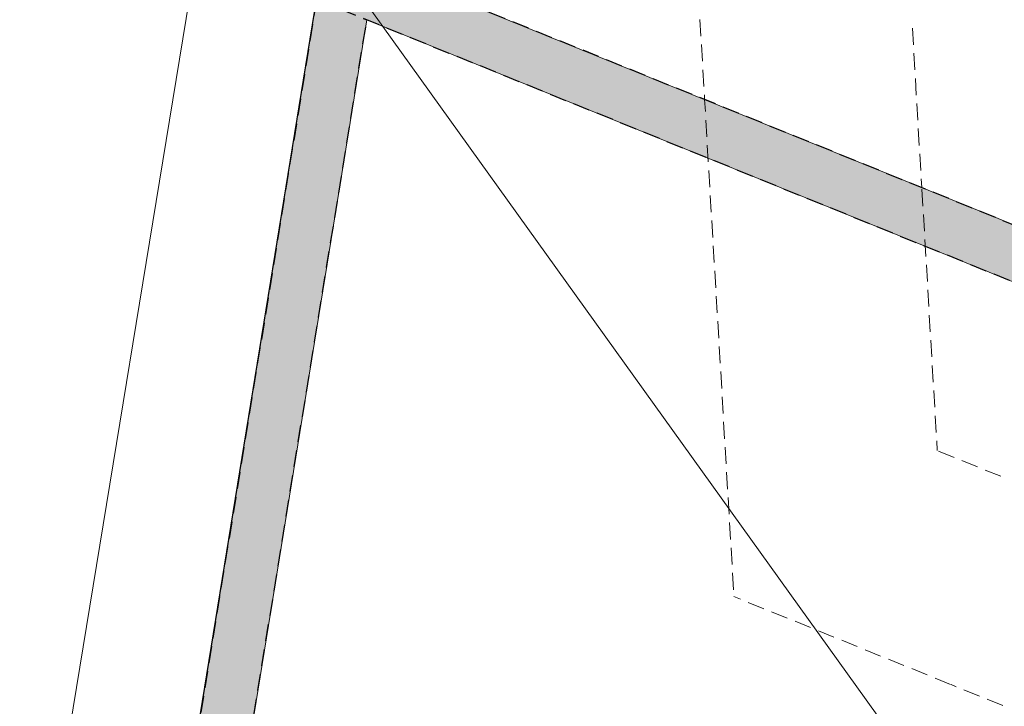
# Model space of a CAD drawing. Header units: millimetres. Extents: x 58962 to 143062, y 63981 to 123381.
# Tile 13 of 17: x 77756 to 87063, y 109859 to 116345. Entities that reach past the tile are written whole.
import ezdxf

# ---------------------------------------------------------------- set-up
doc = ezdxf.new("R2010")
doc.units = ezdxf.units.MM
doc.header["$LTSCALE"] = 100
doc.linetypes.add('HIDDEN', pattern=[2.38125, 1.5875, -0.79375])
doc.linetypes.add('XKITLINE00', pattern=[0])
for name, color, linetype, lineweight in [('GraphicObject', 6, 'Continuous', 0), ('Part', 2, 'Continuous', 0), ('Part_Hidden', 7, 'Continuous', 0), ('Z-DIMENSIONS', 1, 'Continuous', 0)]:
    doc.layers.add(name, color=color, linetype=linetype, lineweight=lineweight)

msp = doc.modelspace()

# ---------------------------------------------------------------- hatches: boundary and pattern name
at = {"layer": 'Part'}
for points in [[(80562.4, 116537), (80644.7, 117043.1), (110811.8, 104819.6), (110624, 104356.2)], [(77985.6, 100685.9), (80562.4, 116536.5), (81037.6, 116343.9), (78479.1, 100605.6)]]:
    msp.add_hatch(color=253, dxfattribs=at).paths.add_polyline_path(points, flags=17)

# ---------------------------------------------------------------- linework, layer by layer
at = {"layer": 'GraphicObject', "color": 3, "linetype": 'Continuous', "lineweight": 0}
msp.add_line((80642.7, 117043.9), (93139.5, 99640.9), dxfattribs=at)
at = {"layer": 'Part', "color": 7, "linetype": 'XKITLINE00', "lineweight": 0}
for p, q in [((80642.7, 117043.9), (77268.9, 96334.3)), ((110815.1, 104818.3), (80644.7, 117043.1)), ((112360.7, 104192.7), (80715, 117014.6)), ((77985.6, 100685.9), (80562.4, 116537)), ((78478.9, 100604.6), (81037.7, 116344.4)), ((81037.7, 116344.4), (110624.2, 104356.1)), ((84185.4, 116348.5), (84194.8, 116190)), ((86193.8, 116266.7), (86203.1, 116108.2)), ((84199.5, 116110.7), (84208.8, 115952.3)), ((86207.8, 116029), (86217.2, 115870.5)), ((84213.5, 115873), (84222.9, 115714.6)), ((86221.8, 115791.3), (86231.2, 115632.8)), ((84227.6, 115635.3), (84230.2, 115590.4)), ((86235.9, 115553.6), (86245.2, 115395.1)), ((86249.9, 115315.9), (86259.3, 115157.4)), ((86264, 115078.2), (86273.3, 114919.7)), ((86278, 114840.4), (86282.8, 114758.7))]:
    msp.add_line(p, q, dxfattribs=at)
at = {"layer": 'Part', "color": 2, "linetype": 'XKITLINE00', "lineweight": 0}
for p, q in [((84230.2, 115590.4), (84236.9, 115476.9)), ((84241.6, 115397.6), (84251, 115239.1)), ((84255.7, 115159.9), (84265, 115001.4)), ((84269.7, 114922.2), (84279.1, 114763.7)), ((84283.7, 114684.5), (84293.1, 114526)), ((86283.7, 114743.7), (86293.1, 114585.3)), ((86297.8, 114506), (86307.1, 114347.5)), ((84297.8, 114446.8), (84307.1, 114288.3)), ((84311.8, 114209.1), (84321.2, 114050.6)), ((86311.8, 114268.3), (86321.2, 114109.8)), ((86325.9, 114030.6), (86335.2, 113872.1)), ((84325.9, 113971.4), (84335.2, 113812.9)), ((84339.9, 113733.6), (84349.3, 113575.2)), ((86339.9, 113792.9), (86349.3, 113634.4)), ((86353.9, 113555.2), (86363.3, 113396.7)), ((84354, 113495.9), (84363.3, 113337.5)), ((86368, 113317.5), (86377.3, 113159)), ((84368, 113258.2), (84377.4, 113099.7)), ((86382, 113079.8), (86391.4, 112921.3)), ((84382, 113020.5), (84391.4, 112862)), ((86396.1, 112842), (86405.4, 112683.6)), ((84396.1, 112782.8), (84405.4, 112624.3)), ((84410.1, 112545.1), (84419.5, 112386.6)), ((86410.1, 112604.3), (86419.5, 112445.9)), ((86424.2, 112366.6), (86429.6, 112274.9)), ((84424.2, 112307.4), (84433.5, 112148.9)), ((86440.8, 112270.3), (86587.9, 112210.7)), ((86661.5, 112180.8), (86808.6, 112121.2)), ((84438.2, 112069.7), (84447.6, 111911.2)), ((86882.2, 112091.4), (87029.3, 112031.7)), ((84452.3, 111832), (84461.6, 111673.5)), ((84466.3, 111594.2), (84475.7, 111435.8)), ((84480.3, 111356.5), (84489.7, 111198.1)), ((84494.4, 111118.8), (84503.7, 110960.4)), ((84507.5, 110896.1), (84569.5, 110871)), ((84643.1, 110841.1), (84790.2, 110781.5)), ((84863.7, 110751.7), (85010.8, 110692)), ((85084.4, 110662.2), (85231.5, 110602.5)), ((85305.1, 110572.7), (85452.2, 110513)), ((85525.7, 110483.2), (85672.9, 110423.5)), ((85746.4, 110393.7), (85893.5, 110334.1)), ((85967.1, 110304.2), (86114.2, 110244.6)), ((86187.8, 110214.8), (86334.9, 110155.1)), ((86408.4, 110125.3), (86555.5, 110065.6)), ((86607.6, 110044.5), (86560.2, 110063.7)), ((86828.3, 109955), (86681.2, 110014.7)), ((87049, 109865.5), (86901.9, 109925.2))]:
    msp.add_line(p, q, dxfattribs=at)
at = {"layer": 'Part_Hidden', "linetype": 'HIDDEN', "lineweight": 25}
for p, q in [((110815.1, 104818.3), (80644.7, 117043.1)), ((80562.4, 116537), (77985, 100682.4)), ((80562.4, 116537), (110624.2, 104356.1)), ((80562.4, 116536.5), (81037.6, 116343.9)), ((78479.1, 100605.6), (81037.6, 116343.9))]:
    msp.add_line(p, q, dxfattribs=at)
at = {"layer": 'Z-DIMENSIONS', "color": 7, "linetype": 'Continuous', "lineweight": 0}
msp.add_line((73808.9, 82713.9), (79472.3, 117235.9), dxfattribs=at)

doc.saveas('drawing.dxf')
